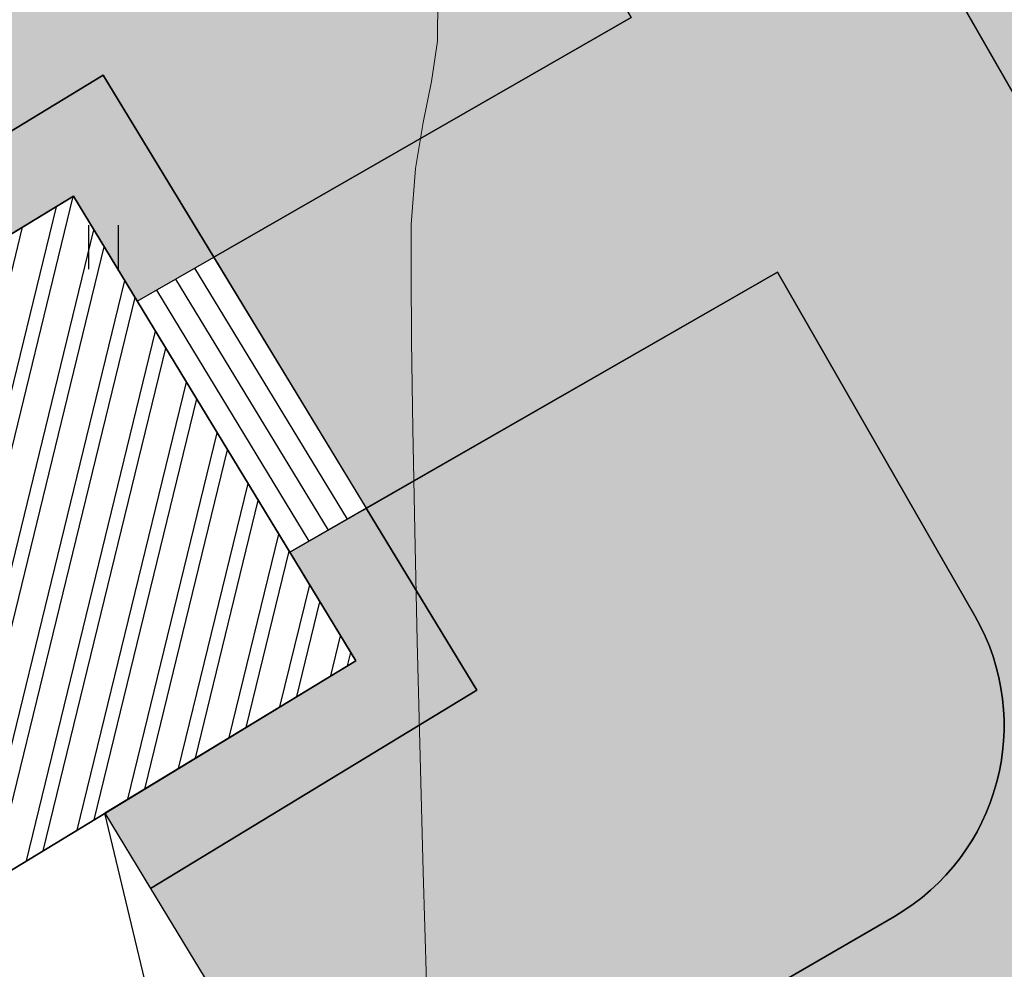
# Model space of a CAD drawing. Header units: millimetres. Extents: x -1128748 to 3035412, y -2195448 to -435774.
# Tile 52 of 159: x 430674 to 444084, y -1496943 to -1484014. Entities that reach past the tile are written whole.
import ezdxf

# ---------------------------------------------------------------- set-up
doc = ezdxf.new("R2010")
doc.units = ezdxf.units.MM
doc.layers.add('(031) Горизонтали', color=42, linetype='Continuous')
doc.layers.add('(036) Растительность', color=7, linetype='Continuous')

# ---------------------------------------------------------------- blocks, each defined once
blk = doc.blocks.new('A$C2cdd6916')
h = blk.add_hatch()
h.set_pattern_fill('ANSI32', color=1, scale=60, angle=31.28656990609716)
h.set_pattern_definition([(76.28656990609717, (-422045.4139063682, -371330.9128626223), (-555.2085801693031, 135.4831447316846), []), (76.28656990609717, (-421815.1832319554, -371191.004323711), (-555.2085801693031, 135.4831447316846), [])])
edge = h.paths.add_edge_path()
edge.add_line((12558.27843827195, 1671.303034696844), (13156.4848453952, 2034.826203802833))
edge.add_line((13156.48484539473, 2034.826203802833), (12076.30171433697, 3812.353813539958))
edge.add_arc((12013.98345677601, 3914.903483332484), 120, 121.28656990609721, 301.28656990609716, ccw=False)
edge.add_line((11951.66519921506, 4017.45315312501), (10456.02701775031, 6478.64522814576))
edge.add_line((10456.02701775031, 6478.64522814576), (9857.820610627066, 6115.122059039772))
edge.add_line((9857.820610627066, 6115.122059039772), (7572.817833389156, 9875.27661809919))
edge.add_line((7572.817833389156, 9875.27661809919), (28168.20985005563, 22390.86001160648))
edge.add_line((28168.20985005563, 22390.86001160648), (26610.25341102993, 24954.60175641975))
edge.add_line((26610.25341102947, 24954.60175641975), (1656.500428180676, 9790.492416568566))
edge.add_line((1656.500428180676, 9790.492416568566), (3006.729342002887, 7568.582904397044))
edge.add_line((3006.729342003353, 7568.582904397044), (4032.22603992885, 8191.765480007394))
edge.add_line((4032.226039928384, 8191.765480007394), (6524.956342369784, 4089.778688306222))
edge.add_line((6524.956342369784, 4089.778688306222), (7294.078865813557, 4557.165620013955))
edge.add_line((7294.078865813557, 4557.165620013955), (9994.536693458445, 113.3465956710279))
edge.add_line((9994.536693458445, 113.3465956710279), (9225.414170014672, -354.0403360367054))
edge.add_line((9225.414170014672, -354.0403360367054), (11718.14447245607, -4456.027127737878))
edge.add_line((11718.14447245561, -4456.027127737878), (10692.64777453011, -5079.209703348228))
edge.add_line((10692.64777453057, -5079.209703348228), (12042.87668835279, -7301.11921551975))
edge.add_line((12042.87668835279, -7301.11921551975), (16401.2376545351, -4652.59326917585))
edge.add_line((16401.23765453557, -4652.59326917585), (12558.27843827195, 1671.303034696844))
edge = h.paths.add_edge_path()
edge.add_line((-3935.126786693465, -8351.550056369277), (-4704.249310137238, -8818.93698807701))
edge.add_line((-4704.249310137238, -8818.93698807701), (-7404.707137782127, -4375.117963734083))
edge.add_line((-7404.707137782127, -4375.117963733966), (-6635.584614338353, -3907.731032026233))
edge.add_line((-6635.584614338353, -3907.731032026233), (-9128.314916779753, 194.2557596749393))
edge.add_line((-9128.314916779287, 194.2557596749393), (-8102.81821885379, 817.4383352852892))
edge.add_line((-8102.818218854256, 817.4383352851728), (-9453.047132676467, 3039.347847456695))
edge.add_line((-9453.047132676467, 3039.347847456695), (-34406.80011552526, -12124.76149239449))
edge.add_line((-34406.80011552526, -12124.76149239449), (-32848.84367649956, -14688.50323720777))
edge.add_line((-32848.84367649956, -14688.50323720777), (-12253.45165983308, -2172.919843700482))
edge.add_line((-12253.45165983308, -2172.919843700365), (-9968.44888259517, -5933.074402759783))
edge.add_line((-9968.44888259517, -5933.074402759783), (-10566.65528971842, -6296.597571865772))
edge.add_line((-10566.65528971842, -6296.597571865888), (-9071.017108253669, -8757.789646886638))
edge.add_arc((-9008.698850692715, -8860.339316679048), 120, -58.71343009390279, 121.28656990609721, ccw=False)
edge.add_line((-8946.380593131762, -8962.888986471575), (-7866.197462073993, -10740.4165962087))
edge.add_line((-7866.197462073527, -10740.41659620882), (-7267.991054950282, -10376.89342710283))
edge.add_line((-7267.991054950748, -10376.89342710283), (-3425.031838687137, -16700.78973097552))
edge.add_line((-3425.031838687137, -16700.7897309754), (933.3291274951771, -14052.2637846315))
edge.add_line((933.3291274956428, -14052.2637846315), (-416.8997863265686, -11830.35427245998))
edge.add_line((-416.8997863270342, -11830.3542724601), (-1442.396484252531, -12453.53684807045))
edge.add_line((-1442.396484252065, -12453.53684807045), (-3935.126786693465, -8351.550056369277))
h.paths.add_polyline_path([(41974.21412434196, 4100.856020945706), (35137.5694715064, -53.69448312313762), (35345.29699670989, -395.5267157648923), (35174.3808803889, -499.3904783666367), (36005.29098120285, -1866.719408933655), (36518.03933016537, -1555.128121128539), (38283.72329439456, -4460.70209858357), (37770.97494543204, -4772.293386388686), (38601.885046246, -6139.622316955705), (38772.80116256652, -6035.758554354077), (38980.52868777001, -6377.590786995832), (45817.17334060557, -2223.040282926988)])
h.paths.add_polyline_path([(-15440.46003138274, -33129.71195205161), (-14927.71168242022, -32818.12066424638), (-15758.62178323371, -31450.79173367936), (-15929.53789955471, -31554.65549628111), (-16137.2654247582, -31212.82326363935), (-22973.91007759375, -35367.37376770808), (-19130.95086132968, -41691.27007158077), (-12294.30620849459, -37536.71956751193), (-12502.03373369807, -37194.88733487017), (-12331.11761737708, -37091.02357226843), (-13162.02771819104, -35723.69464170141), (-13674.77606715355, -36035.28592950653)])
h.paths.add_polyline_path([(22981.42408176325, -31078.1707762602), (16999.36001053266, -34713.40246732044), (12844.80950646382, -27876.75781448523), (18826.87357769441, -24241.52612342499)])
h.paths.add_polyline_path([(31886.28822388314, 23012.0630428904), (28895.25618826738, 21194.44719736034), (28168.20985005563, 22390.86001160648), (31159.24188567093, 24208.47585713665)])
h.paths.add_polyline_path([(-35112.82937390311, -17702.53189698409), (-32121.79733828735, -15884.91605145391), (-32848.84367649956, -14688.50323720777), (-35839.87571211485, -16506.11908273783)])
blk.add_lwpolyline([(41974.21412434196, 4100.856020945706), (35137.5694715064, -53.69448312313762), (35345.29699670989, -395.5267157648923), (35174.3808803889, -499.3904783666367), (36005.29098120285, -1866.719408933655), (36518.03933016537, -1555.128121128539), (38283.72329439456, -4460.70209858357), (37770.97494543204, -4772.293386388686), (38601.885046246, -6139.622316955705), (38772.80116256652, -6035.758554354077), (38980.52868777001, -6377.590786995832), (45817.17334060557, -2223.040282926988)], close=True)
blk = doc.blocks.new('I04010')
for p, q in [((-0.4122729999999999, 0.0071460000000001), (-0.4122729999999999, 1.207145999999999)), ((0.3877269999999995, 1.207145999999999), (0.3877269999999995, 0.0071460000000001))]:
    blk.add_line(p, q)
blk = doc.blocks.new('A$C05d28b1e')
at = {"layer": '(031) Горизонтали', "color": 42, "linetype": 'Continuous', "lineweight": 0, "ltscale": 600}
blk.add_lwpolyline([(-56433.96404277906, 29418.39603209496), (-56479.82812011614, 30926.66956748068), (-56522.76213534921, 32496.81783227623), (-56561.40146004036, 34066.76662310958), (-56594.38146576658, 35574.44173651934), (-56620.33752408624, 36957.7689691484), (-56637.9050065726, 38154.67411759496), (-56645.71928480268, 39103.08297845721), (-56642.41573033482, 39740.92134831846), (-56586.19225128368, 40501.61693271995), (-56479.71361871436, 41130.83357875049), (-56365.02213121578, 41689.50560361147), (-56284.16008738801, 42238.56732441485), (-56279.1697858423, 42838.9530582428)], dxfattribs=at)
at = {"layer": '(036) Растительность', "linetype": 'Continuous', "xscale": 500, "yscale": 500, "zscale": 500}
blk.add_blockref('I04010', (-60828.40621879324, 39130.08984512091), dxfattribs=at)

msp = doc.modelspace()

# ---------------------------------------------------------------- hatches: boundary and pattern name
at = {"true_color": 0x939598}
h = msp.add_hatch(color=252, dxfattribs=at)
h.dxf.hatch_style = 1
edge = h.paths.add_edge_path(flags=16)
edge.add_line((333609.8648957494, -1523030.190670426), (320952.8767775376, -1530721.697087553))
edge.add_arc((319394.9203417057, -1528157.955340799), 3000.000000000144, 211.286569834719, 301.28656983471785, ccw=False)
edge.add_line((316831.1785949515, -1529715.911776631), (302893.1650096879, -1506779.797214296))
edge.add_arc((305456.906756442, -1505221.840778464), 2999.999999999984, 121.28656983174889, 211.2865698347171, ccw=False)
edge.add_line((303898.950320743, -1502658.099031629), (317436.2992639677, -1494431.607445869))
edge.add_arc((318994.2556996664, -1496995.349192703), 2999.999999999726, 29.088455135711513, 121.2865698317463, ccw=False)
edge.add_line((321615.8662993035, -1495536.871265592), (329290.2226393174, -1509331.508505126))
edge.add_line((329290.2226393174, -1509331.508505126), (330263.2572367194, -1511080.53587602))
edge.add_line((330263.2572367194, -1511080.53587602), (332209.3264314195, -1514578.59061762))
edge.add_line((332209.3264314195, -1514578.59061762), (333182.3610288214, -1516327.617988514))
edge.add_line((333182.3610288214, -1516327.617988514), (334673.5190595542, -1519007.970996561))
edge.add_arc((332051.9084599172, -1520466.448923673), 3000.000000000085, -58.71343016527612, 29.088455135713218, ccw=False)
edge = h.paths.add_edge_path(flags=16)
edge.add_line((392954.6193714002, -1533841.388395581), (401060.6626354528, -1548912.468944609))
edge.add_arc((398418.5797506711, -1550333.524196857), 2999.999999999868, -61.726229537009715, 28.273770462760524, ccw=False)
edge.add_line((399839.63500293, -1552975.607081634), (372116.3634412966, -1567886.683826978))
edge.add_arc((370695.3081890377, -1565244.600942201), 2999.999999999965, 209.0884551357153, 298.27377046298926, ccw=False)
edge.add_line((368073.6975894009, -1566703.078869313), (360564.510484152, -1553205.332935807))
edge.add_arc((363186.1210837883, -1551746.855008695), 2999.999999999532, 121.28656990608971, 209.0884551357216, ccw=False)
edge.add_line((361628.1646447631, -1549183.113263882), (388754.5800475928, -1532698.701903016))
edge.add_arc((390312.5364866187, -1535262.443647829), 2999.999999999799, 28.273770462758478, 121.2865699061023, ccw=False)
edge = h.paths.add_edge_path(flags=16)
edge.add_line((429361.5778396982, -1533771.173944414), (423970.5674180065, -1524291.837308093))
edge.add_line((423970.5674180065, -1524291.837308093), (420028.520120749, -1517360.299350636))
edge.add_arc((422636.2959769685, -1515877.226498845), 3000.000000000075, 120.09939656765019, 209.6273998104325, ccw=False)
edge.add_line((421131.7911005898, -1513281.756391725), (444558.5598196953, -1499702.063187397))
edge.add_arc((446063.064696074, -1502297.533294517), 2999.999999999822, 29.878037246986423, 120.0993965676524, ccw=False)
edge.add_line((448664.3279962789, -1500803.067087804), (451530.949312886, -1505792.699367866))
edge.add_line((451530.949312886, -1505792.699367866), (454101.7901477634, -1510267.497047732))
edge.add_line((454101.7901477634, -1510267.497047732), (456027.8805247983, -1513620.04405626))
edge.add_arc((453426.6172245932, -1515114.510262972), 2999.999999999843, -59.03634284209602, 29.878037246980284, ccw=False)
edge.add_line((454970.1000291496, -1517686.99171714), (443416.2954938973, -1524619.247185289))
edge.add_arc((444959.7782984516, -1527191.728639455), 2999.99999999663, 120.9636571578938, 150.6005223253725)
edge.add_line((442346.1234395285, -1525719.041205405), (439220.3002496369, -1531266.601929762))
edge.add_arc((436606.6453907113, -1529793.914495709), 3000.000000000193, 298.2737704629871, 330.60052232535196, ccw=False)
edge.add_line((438027.7006429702, -1532435.997380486), (433390.4089481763, -1534930.183977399))
edge.add_arc((431969.3536959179, -1532288.101092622), 3000.000000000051, 209.6273998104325, 298.2737704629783, ccw=False)
edge = h.paths.add_edge_path(flags=16)
edge.add_line((414849.7759762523, -1441945.561439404), (419859.8166469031, -1450666.022881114))
edge.add_line((419859.8166469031, -1450666.022881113), (423344.093343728, -1456730.744224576))
edge.add_line((423344.093343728, -1456730.744224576), (427801.4519379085, -1464489.208937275))
edge.add_arc((425200.1886375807, -1465983.675143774), 2999.999999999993, -59.41036551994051, 29.87803724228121, ccw=False)
edge.add_line((426726.8457029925, -1468566.177458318), (418113.2291844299, -1473658.152959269))
edge.add_line((418113.2291844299, -1473658.152959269), (414040.4930068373, -1476065.768017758))
edge.add_line((414040.4930068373, -1476065.768017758), (403679.8279011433, -1482190.51861213))
edge.add_line((403679.8279011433, -1482190.51861213), (405757.2568378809, -1485609.093839))
edge.add_line((405757.2568378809, -1485609.093839), (414900.0674713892, -1480204.283019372))
edge.add_arc((416426.7257365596, -1482786.784624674), 3000.000000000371, 30.60362588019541, 120.58966109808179, ccw=False)
edge.add_line((419008.8551705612, -1481259.496968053), (421476.2811174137, -1485432.246487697))
edge.add_line((421476.2811174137, -1485432.246487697), (424894.3505620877, -1483355.124908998))
edge.add_line((424894.3505620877, -1483355.124908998), (422452.5644704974, -1479224.58480538))
edge.add_arc((425035.0667850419, -1477697.927739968), 2999.999999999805, 120.58963448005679, 210.5896344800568, ccw=False)
edge.add_line((423508.4097196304, -1475115.425425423), (428655.4698191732, -1472072.719278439))
edge.add_arc((430182.1268845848, -1474655.221592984), 2999.999999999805, 29.878037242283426, 120.58963448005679, ccw=False)
edge.add_line((432783.3901849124, -1473160.755386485), (439000.021157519, -1483981.404211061))
edge.add_line((439000.021157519, -1483981.404211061), (433315.4877170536, -1487247.257047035))
edge.add_line((433315.4877170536, -1487247.257047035), (435393.3908279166, -1490666.6125653))
edge.add_line((435393.3908279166, -1490666.6125653), (440992.6427661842, -1487449.755278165))
edge.add_line((440992.6427661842, -1487449.755278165), (443682.7367977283, -1492132.124707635))
edge.add_arc((441081.4734974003, -1493626.590914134), 3000.000000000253, -59.90060343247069, 29.878037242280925, ccw=False)
edge.add_line((442585.9783737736, -1496222.061021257), (414062.9094548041, -1512755.904412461))
edge.add_line((414062.9094548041, -1512755.904412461), (417717.2968084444, -1518769.4906563))
edge.add_line((417717.2968084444, -1518769.4906563), (416592.2112407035, -1519409.340073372))
edge.add_line((416592.2112407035, -1519409.340073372), (425767.7282147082, -1535543.201335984))
edge.add_arc((423159.9523584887, -1537026.274187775), 3000.000000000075, -61.72622953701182, 29.627399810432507, ccw=False)
edge.add_line((424581.0076107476, -1539668.357072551), (408646.5779521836, -1548238.75624077))
edge.add_arc((407225.5226999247, -1545596.673355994), 2999.999999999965, 208.2737704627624, 298.27377046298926, ccw=False)
edge.add_line((404583.4398151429, -1547017.728608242), (396060.6213313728, -1531171.762865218))
edge.add_arc((398702.7042161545, -1529750.70761297), 2999.999999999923, 120.0993965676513, 208.2737704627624, ccw=False)
edge.add_line((397198.1993397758, -1527155.23750585), (399699.1241284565, -1525705.537303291))
edge.add_line((399699.1241284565, -1525705.537303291), (397773.7574345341, -1522537.192641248))
edge.add_line((397773.7574345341, -1522537.192641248), (373311.9537659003, -1537402.350028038))
edge.add_line((373311.9537659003, -1537402.350028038), (359878.9045358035, -1545565.459899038))
edge.add_arc((358320.9480967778, -1543001.718154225), 2999.999999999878, 209.0884782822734, 301.28656990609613, ccw=False)
edge.add_line((355699.3380863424, -1544460.197140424), (344506.0669587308, -1524340.318952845))
edge.add_arc((347127.6775583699, -1522881.841025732), 3000.000000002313, 120.58963448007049, 209.0884551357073, ccw=False)
edge.add_line((345601.0204929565, -1520299.338711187), (356224.2293081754, -1514019.384302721))
edge.add_arc((357559.2306294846, -1516705.975353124), 3000.000000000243, 30.58965835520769, 116.42336694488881, ccw=False)
edge.add_line((360141.7323078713, -1515179.317211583), (363371.9582355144, -1520643.586904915))
edge.add_line((363371.9582355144, -1520643.586904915), (366868.2523578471, -1518616.905286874))
edge.add_line((366868.2523578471, -1518616.905286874), (363604.9348441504, -1513176.891675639))
edge.add_arc((366167.5716779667, -1511617.118468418), 2999.999999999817, 120.589634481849, 211.3271806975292, ccw=False)
edge.add_line((364640.9146124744, -1509034.616153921), (376958.058855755, -1501762.494079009))
edge.add_line((376958.058855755, -1501762.494079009), (374880.6299190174, -1498343.918852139))
edge.add_line((374880.6299190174, -1498343.918852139), (362470.0520059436, -1505680.483992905))
edge.add_line((362470.0520059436, -1505680.483992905), (350323.1654065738, -1512861.166908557))
edge.add_line((350323.1654065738, -1512861.166908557), (343791.0723934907, -1516722.641066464))
edge.add_arc((342264.4153280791, -1514140.13875192), 2999.999999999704, 209.0884551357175, 300.5896344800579, ccw=False)
edge.add_line((339642.8047284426, -1515598.616679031), (326930.7416113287, -1492748.713508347))
edge.add_arc((329552.3522109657, -1491290.235581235), 3000.000000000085, 120.0548210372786, 209.0884551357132, ccw=False)
edge.add_line((328049.8670388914, -1488693.595770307), (344952.048436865, -1478913.542018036))
edge.add_line((344952.048436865, -1478913.542018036), (365557.0903320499, -1466990.914248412))
edge.add_arc((367059.5755041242, -1469587.55405934), 3000.000000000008, 31.28656990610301, 120.05482103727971, ccw=False)
edge.add_line((369623.3172489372, -1468029.597620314), (372895.1220721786, -1473413.61375588))
edge.add_line((372895.1220721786, -1473413.61375588), (381868.2181790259, -1467960.76621929))
edge.add_line((381868.2181790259, -1467960.76621929), (378780.6535795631, -1462879.932086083))
edge.add_arc((381344.3953243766, -1461321.975647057), 3000.000000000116, 120.0548210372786, 211.2865699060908, ccw=False)
edge.add_line((379841.9101523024, -1458725.335836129), (407031.3371530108, -1442992.806921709))
edge.add_line((407031.3371530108, -1442992.806921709), (410746.0275038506, -1440843.387834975))
edge.add_arc((412248.5126759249, -1443440.027645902), 2999.999999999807, 29.878037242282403, 120.0548210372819, ccw=False)
edge = h.paths.add_edge_path(flags=16)
edge.add_line((411903.7061971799, -1631004.138940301), (400287.3470607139, -1640543.790695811))
edge.add_arc((398383.4097550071, -1638225.381168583), 3000.000000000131, 216.0466201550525, 309.39371673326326, ccw=False)
edge.add_line((395957.7943740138, -1639990.711172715), (392421.1013416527, -1635131.190858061))
edge.add_arc((394846.716722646, -1633365.860853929), 2999.999999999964, 129.393716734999, 216.0466201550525, ccw=False)
edge.add_line((392942.7794168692, -1631047.45132676), (404287.9569742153, -1621730.500831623))
edge.add_arc((406191.8942799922, -1624048.910358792), 2999.999999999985, 39.39371673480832, 129.3937167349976, ccw=False)
edge.add_line((408510.3038071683, -1622144.973053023), (412318.1784186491, -1626781.792107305))
edge.add_arc((409999.7688914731, -1628685.729413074), 3000.000000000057, -50.60628326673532, 39.39371673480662, ccw=False)
edge = h.paths.add_edge_path()
edge.add_arc((453426.6172245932, -1515114.510262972), 7000.000000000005, 300.9636571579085, 389.8780372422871)
edge.add_line((459496.2315920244, -1511627.422447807), (450624.7294515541, -1496185.713002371))
edge.add_line((450624.7294515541, -1496185.713002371), (421694.146176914, -1445829.228400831))
edge.add_arc((424295.4094771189, -1444334.762194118), 2999.999999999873, 119.87803724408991, 209.8780372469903, ccw=False)
edge.add_line((422800.9432705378, -1441733.498893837), (426984.3854020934, -1439330.046351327))
edge.add_line((426984.3854020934, -1439330.046351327), (424948.6856475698, -1435886.444348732))
edge.add_line((424948.6856475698, -1435886.444348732), (420345.6344984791, -1438530.968795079))
edge.add_arc((418851.1682919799, -1435929.705494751), 3000.000000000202, 228.6798708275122, 299.8780372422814, ccw=False)
edge.add_arc((412248.512676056, -1443440.027646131), 7000.000000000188, 48.67987082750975, 120.0548210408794)
edge.add_line((408742.7139408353, -1437381.201420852), (321651.4063298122, -1487774.558932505))
edge.add_line((321651.4063298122, -1487774.558932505), (301269.4829280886, -1500160.419863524))
edge.add_line((301269.4829280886, -1500160.419863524), (296526.5606940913, -1503042.639271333))
edge.add_line((296526.5606940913, -1503042.639271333), (313131.1451666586, -1530366.809203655))
edge.add_line((313131.1451666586, -1530366.809203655), (313580.4871510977, -1531106.237327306))
edge.add_arc((319562.5512268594, -1527471.005643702), 6999.999999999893, 211.2865698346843, 301.286569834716)
edge.add_line((323197.7829104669, -1533453.069719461), (335115.8663615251, -1526210.587188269))
edge.add_arc((336673.8227973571, -1528774.328935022), 3000.000000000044, 29.08845513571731, 121.28656983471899, ccw=False)
edge.add_line((339295.4333969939, -1527315.851007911), (341013.7878457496, -1530404.589036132))
edge.add_arc((338392.1772461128, -1531863.066963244), 2999.999999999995, -60.91154486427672, 29.088455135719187, ccw=False)
edge.add_line((339850.6551732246, -1534484.677562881), (337229.0445735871, -1535943.155489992))
edge.add_line((337229.0445735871, -1535943.155489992), (354730.7796989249, -1567402.482685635))
edge.add_line((354730.7796989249, -1567402.482685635), (356669.9463110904, -1566323.668119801))
edge.add_arc((358128.4242382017, -1568945.278719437), 2999.999999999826, 15.949142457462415, 119.08845513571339, ccw=False)
edge.add_line((361012.9421831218, -1568120.926716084), (366648.6377985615, -1587865.434141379))
edge.add_line((366648.6377985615, -1587865.434141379), (387083.9977751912, -1637994.247333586))
edge.add_line((387083.9977751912, -1637994.247333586), (412339.4190284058, -1672695.939424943))
edge.add_arc((409913.8036474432, -1674461.269429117), 2999.999999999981, -46.41797687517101, 36.04662015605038, ccw=False)
edge.add_line((411981.9805377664, -1676634.434022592), (420750.3931939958, -1668289.631942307))
edge.add_arc((418682.1855909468, -1666116.49657821), 2999.999999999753, 216.0466201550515, 313.5828328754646, ccw=False)
edge.add_line((416256.5702099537, -1667881.826582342), (401852.2827622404, -1648089.911697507))
edge.add_arc((404277.8981432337, -1646324.581693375), 2999.999999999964, 129.3937167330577, 216.0466201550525, ccw=False)
edge.add_line((402373.9608375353, -1644006.172166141), (443810.4067032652, -1609984.873482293))
edge.add_line((443810.4067032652, -1609984.873482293), (445076.1262803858, -1611526.641967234))
edge.add_line((445076.1262803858, -1611526.641967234), (448173.3423050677, -1608990.741601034))
edge.add_line((448173.3423050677, -1608990.741601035), (430399.2322361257, -1587347.347148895))
edge.add_line((430399.2322361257, -1587347.347148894), (400259.9088154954, -1612098.531768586))
edge.add_line((400259.9088154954, -1612098.531768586), (402163.8461212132, -1614416.9412957))
edge.add_arc((399845.4365940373, -1616320.878601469), 2999.999999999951, -50.60628326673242, 39.39371673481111, ccw=False)
edge.add_line((401749.3738997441, -1618639.288128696), (392850.7894881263, -1625947.033645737))
edge.add_arc((390946.8521824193, -1623628.624118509), 3000.000000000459, 202.1786080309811, 309.3937167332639, ccw=False)
edge.add_line((388168.817409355, -1624761.109350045), (372219.290120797, -1585636.235852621))
edge.add_arc((374997.3248938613, -1584503.750621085), 3000.000000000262, 165.4416731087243, 202.178608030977, ccw=False)
edge.add_line((372093.6481353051, -1583749.654286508), (375178.2554101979, -1571872.25607795))
edge.add_arc((378081.9321687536, -1572626.352412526), 2999.999999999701, 118.2737704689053, 165.4416731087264, ccw=False)
edge.add_line((376660.876916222, -1569984.269527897), (439411.9309928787, -1536233.35447663))
edge.add_arc((435148.7652352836, -1528307.105822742), 8999.999999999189, 298.2737704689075, 330.6005223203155)
edge.add_line((442989.729811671, -1532725.168125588), (445311.5196546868, -1528604.567132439))
edge.add_arc((447925.1745134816, -1530077.25456672), 2999.999999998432, 120.96365715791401, 150.6005223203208, ccw=False)
edge.add_line((446381.6917089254, -1527504.773112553), (457028.0771018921, -1521116.966989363))
at = {"true_color": 0x7abf6e, "transparency": 33554687}
h = msp.add_hatch(color=83, dxfattribs=at)
h.dxf.hatch_style = 1
edge = h.paths.add_edge_path()
edge.add_line((432643.9471154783, -1578671.999714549), (453515.0030141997, -1559924.781183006))
edge.add_line((453515.0030141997, -1559924.781183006), (452158.6186386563, -1558086.793507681))
edge.add_line((452158.6186386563, -1558086.793507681), (452390.0859484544, -1553037.60500992))
edge.add_line((452390.0859484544, -1553037.60500992), (483014.3851956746, -1532776.209352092))
edge.add_line((483014.3851956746, -1532776.209352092), (429679.2301120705, -1437736.977608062))
edge.add_line((429679.2301120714, -1437736.977608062), (426984.3854020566, -1439330.046351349))
edge.add_line((426984.3854020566, -1439330.046351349), (422800.9432705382, -1441733.498893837))
edge.add_arc((424295.4094771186, -1444334.762194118), 2999.999999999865, 119.87803724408, 209.8780372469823)
edge.add_line((421694.146176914, -1445829.22840083), (450624.7294515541, -1496185.713002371))
edge.add_line((450624.7294515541, -1496185.713002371), (459496.2315920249, -1511627.422447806))
edge.add_arc((453426.6172245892, -1515114.51026297), 7000.000000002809, -55.27001746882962, 29.87803724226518, ccw=False)
edge.add_line((457414.5849035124, -1520867.432458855), (446381.6917089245, -1527504.773112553))
edge.add_arc((447925.1745134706, -1530077.254566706), 2999.999999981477, 120.9636571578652, 139.5660050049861)
edge.add_line((445641.7136293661, -1528131.539687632), (450320.3159523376, -1535824.948207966))
edge.add_arc((458439.0755140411, -1534104.335358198), 8299.08220224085, 65.85924340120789, 191.9656760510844, ccw=False)
edge.add_line((461833.2315770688, -1526531.061956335), (468774.1585634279, -1522311.695784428))
edge.add_line((468774.1585634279, -1522311.695784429), (471371.4019593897, -1526584.204033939))
edge.add_line((471371.4019593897, -1526584.204033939), (464535.388760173, -1530739.793467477))
edge.add_line((464535.388760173, -1530739.793467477), (463967.4076922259, -1531085.0672485))
edge.add_arc((458439.0755140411, -1534104.335358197), 6299.082202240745, 28.64091694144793, 117.7969687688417)
edge.add_arc((456430.8582029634, -1530303.122781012), 2000.000000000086, 0, 117.6874332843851, ccw=False)
edge.add_arc((456430.8582029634, -1530303.122781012), 2000, -180, 0, ccw=False)
edge.add_arc((456430.8582029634, -1530303.122781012), 2000, 118.0084193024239, 180, ccw=False)
edge.add_arc((458439.0755140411, -1534104.335358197), 6299.082202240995, 117.8988838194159, 214.6253334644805)
edge.add_line((453255.653904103, -1537683.521998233), (456217.8529218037, -1539306.181162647))
edge.add_line((456217.8529218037, -1539306.181162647), (456312.8751328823, -1543537.165069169))
edge.add_line((456312.8751328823, -1543537.165069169), (454893.8963809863, -1544399.462173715))
edge.add_arc((446013.5359419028, -1545105.392730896), 8908.374682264, -114.38283690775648, 4.545081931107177, ccw=False)
edge.add_arc((428069.1900588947, -1556014.126088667), 14537.87953983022, -112.5519669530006, 11.084171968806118, ccw=False)
edge.add_arc((414610.4210004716, -1568304.017667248), 7964.657947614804, 229.5899736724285, 351.7977061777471, ccw=False)
edge.add_line((409447.3063608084, -1574368.506387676), (406737.9866326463, -1576014.928896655))
edge.add_line((406737.9866326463, -1576014.928896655), (403026.3359810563, -1573981.728592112))
edge.add_line((403026.3359810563, -1573981.728592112), (402931.3137699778, -1569750.74468559))
edge.add_line((402931.3137699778, -1569750.74468559), (403885.0474086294, -1569171.171697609))
edge.add_line((403885.0474086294, -1569171.171697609), (397548.633996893, -1558749.702631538))
edge.add_line((397548.633996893, -1558749.702631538), (384394.2752061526, -1565824.829139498))
edge.add_line((384394.2752061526, -1565824.829139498), (379622.2499778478, -1584189.753017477))
edge.add_line((379622.2499778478, -1584189.753017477), (395693.2890657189, -1623612.700162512))
edge.add_line((395693.2890657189, -1623612.700162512), (401749.3738997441, -1618639.288128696))
edge.add_arc((399845.4365940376, -1616320.878601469), 2999.999999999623, 309.3937167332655, 399.393716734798)
edge.add_line((402163.8461212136, -1614416.941295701), (400259.9088154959, -1612098.531768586))
edge.add_line((400259.9088154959, -1612098.531768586), (430399.2322361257, -1587347.347148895))
edge.add_line((430399.2322361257, -1587347.347148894), (448173.3423050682, -1608990.741601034))
edge.add_line((448173.3423050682, -1608990.741601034), (450704.0585037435, -1612081.631343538))
edge.add_line((450704.0585037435, -1612081.631343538), (447608.392061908, -1614623.028225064))
edge.add_line((447608.392061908, -1614623.028225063), (445070.3122566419, -1611531.402301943))
edge.add_line((445070.3122566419, -1611531.402301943), (445076.1262803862, -1611526.641967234))
edge.add_line((445076.1262803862, -1611526.641967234), (443810.4067032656, -1609984.873482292))
edge.add_line((443810.4067032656, -1609984.873482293), (405918.0253446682, -1641096.326144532))
edge.add_line((405918.0253446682, -1641096.326144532), (415428.0813214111, -1654163.422946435))
edge.add_line((415428.0813214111, -1654163.422946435), (414164.3137406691, -1655248.864476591))
edge.add_line((414164.3137406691, -1655248.86447659), (417034.9315798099, -1658591.093109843))
edge.add_line((417034.9315798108, -1658591.093109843), (463611.2597861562, -1618599.63991103))
edge.add_line((463611.2597861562, -1618599.63991103), (432643.9471154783, -1578671.999714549))
at = {"true_color": 0xb1ab95}
h = msp.add_hatch(color=253, dxfattribs=at)
h.dxf.hatch_style = 1
h.paths.add_polyline_path([(411986.9869318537, -1518582.685278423), (410948.5759907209, -1519184.616435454), (412414.6729238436, -1521597.196027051), (406432.6088526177, -1525232.427718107), (404891.1788341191, -1522695.881518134), (403856.228182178, -1523295.80686437), (406030.2947303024, -1526881.106991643), (414063.3521973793, -1521999.510149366)])
h.paths.add_polyline_path([(402278.0583485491, -1518395.783065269), (401447.1482477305, -1517028.454134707), (399225.2387355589, -1518378.683048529), (399640.6937859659, -1519062.347513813), (394940.5005871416, -1521918.60098536), (394525.0455367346, -1521234.936520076), (390593.9748613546, -1523623.803059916), (390386.2473361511, -1523281.970827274), (378593.03531001, -1530448.570446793), (377138.9426335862, -1528055.744818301), (373721.3542187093, -1530132.574080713), (374323.2853757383, -1531170.985021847), (376736.628511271, -1529704.424091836), (378190.7211876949, -1532097.249720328), (389983.933213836, -1524930.65010081), (390191.6607390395, -1525272.482333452), (394122.7314144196, -1522883.615793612), (394538.1864648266, -1523567.280258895), (401289.3730595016, -1519464.661636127), (400873.9180090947, -1518780.997170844), (401044.8341254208, -1518677.133408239), (401590.9141610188, -1519575.751718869), (401875.7442262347, -1520044.462338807), (402901.2409241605, -1519421.279763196)])
h.paths.add_polyline_path([(370302.2979807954, -1532210.295322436), (366459.3387644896, -1525886.399018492), (365857.4076074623, -1524847.98807736), (364810.6594909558, -1525484.084896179), (369899.9838584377, -1533858.974595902), (370904.2291377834, -1533248.7062635)])
h.paths.add_polyline_path([(430491.0527818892, -1500314.938364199), (429867.870206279, -1499289.441666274), (418074.6581801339, -1506456.041285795), (418282.3857053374, -1506797.873518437), (414351.3150299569, -1509186.740058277), (414766.7700803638, -1509870.40452356), (410066.5768815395, -1512726.657995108), (409651.121831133, -1512042.993529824), (407429.2123189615, -1513393.222443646), (408260.122419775, -1514760.551374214), (408870.8547491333, -1515765.560197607), (409909.2656902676, -1515163.629040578), (409077.891592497, -1513795.536565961), (409248.8077088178, -1513691.67280336), (409664.2627592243, -1514375.337268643), (416415.4493538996, -1510272.718645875), (415999.9943034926, -1509589.054180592), (419931.0649788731, -1507200.187640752), (419723.3374536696, -1506858.35540811)])
h.paths.add_polyline_path([(436899.1014562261, -1493144.379656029), (435393.3908279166, -1490666.612565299), (434352.5710138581, -1491264.57972955), (435250.4221826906, -1492742.065533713), (431832.0998562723, -1494819.340785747), (432455.2824318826, -1495844.837483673)])
h.paths.add_polyline_path([(431809.7770887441, -1484769.489956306), (427365.7051826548, -1487470.101457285), (427988.8877582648, -1488495.59815521), (431407.4629664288, -1486418.169229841), (432274.6679029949, -1487845.224211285), (433315.4877170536, -1487247.257047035)])
h.paths.add_polyline_path([(380184.0331843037, -1470388.423712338), (382491.4007546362, -1468986.262917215), (383581.9702619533, -1470780.882138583), (385077.4862797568, -1469872.074215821), (385781.5359938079, -1466986.885487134), (386552.6380615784, -1463826.916879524), (389712.6066691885, -1464598.018947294), (390483.7087369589, -1461438.050339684), (393643.6773445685, -1462209.152407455), (394414.779412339, -1459049.183799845), (397574.7480199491, -1459820.285867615), (398345.8500877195, -1456660.317260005), (401505.8186953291, -1457431.419327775), (402276.9207630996, -1454271.450720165), (405436.8893707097, -1455042.552787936), (406207.9914384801, -1451882.584180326), (409367.9600460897, -1452653.686248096), (410139.0621138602, -1449493.717640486), (413299.0307214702, -1450264.819708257), (416184.2194501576, -1450968.869422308), (416526.0516827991, -1450761.141897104), (418006.1102998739, -1453196.696554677), (419629.8134049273, -1452209.990809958), (420824.2466748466, -1454175.526147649), (419200.5435697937, -1455162.231892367), (424523.561403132, -1463921.682853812), (420592.4907277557, -1466310.549393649), (421319.5370659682, -1467506.962207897), (418328.5050303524, -1469324.578053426), (417601.4586921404, -1468128.16523918), (415294.0911218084, -1469530.326034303), (415787.4439941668, -1470342.177586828), (414249.198947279, -1471276.951450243), (413755.8460749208, -1470465.099897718), (397006.0666754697, -1480643.748632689), (399291.0694527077, -1484403.903191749), (399889.2758598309, -1484040.380022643), (402453.0176046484, -1482482.423583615), (403024.268298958, -1483422.46222338), (401229.6490775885, -1484513.031730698), (402216.3548223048, -1486136.734835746), (404010.9740436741, -1485046.165328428), (405153.4754322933, -1486926.242607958), (401991.5272803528, -1488847.722216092), (406535.5668941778, -1496325.302305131), (410338.4504823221, -1494014.33358724), (411195.3265237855, -1495424.391546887), (423116.472755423, -1488180.047778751), (422497.232314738, -1487161.038178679), (421960.0054837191, -1487478.622071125), (411597.6406461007, -1493775.712273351), (410740.7646046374, -1492365.654313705), (406937.8810164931, -1494676.623031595), (403640.2065538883, -1489250.036338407), (406802.1547058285, -1487328.556730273), (405757.2568378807, -1485609.093839), (403679.8279011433, -1482190.518612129), (402855.3317269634, -1480833.744310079), (399693.3835750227, -1482755.223918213), (398654.7459490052, -1481046.062755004), (413353.5319526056, -1472113.779171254), (413846.8848249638, -1472925.630723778), (414615.9314782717, -1472458.289897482), (416047.2273327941, -1474879.478611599), (418113.2291844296, -1473658.152959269), (416667.0766143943, -1471211.83253544), (417436.1232677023, -1470744.491709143), (416942.7703953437, -1469932.640156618), (417199.1445698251, -1469776.844512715), (417926.1909080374, -1470973.257326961), (422968.2163395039, -1467909.276330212), (422241.1700012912, -1466712.863515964), (426172.2406766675, -1464323.996976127), (420849.2228433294, -1455564.546014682), (422201.854706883, -1454742.567152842), (419859.8166469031, -1450666.022881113), (418408.4244221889, -1451548.017281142), (416928.3658051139, -1449112.462623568), (415985.8115149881, -1449685.242049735), (409257.7488635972, -1448043.446302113), (408486.646795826, -1451203.414909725), (405326.6781882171, -1450432.312841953), (404555.576120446, -1453592.281449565), (401395.6075128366, -1452821.179381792), (400624.5054450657, -1455981.147989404), (397464.5368374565, -1455210.045921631), (396693.4347696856, -1458370.014529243), (393533.466162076, -1457598.91246147), (392762.3640943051, -1460758.881069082), (389602.3954866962, -1459987.77900131), (388831.293418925, -1463147.747608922), (385671.3248113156, -1462376.645541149), (384011.7790567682, -1469177.447544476), (382893.7148769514, -1467337.58364368), (371869.6253742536, -1474036.79633149), (372960.1948815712, -1475831.415552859), (372914.9502021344, -1475858.910225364), (366186.8875507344, -1474217.114477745), (365415.7854829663, -1477377.083085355), (362255.8168753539, -1476605.981017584), (361484.7148075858, -1479765.949625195), (358324.7461999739, -1478994.847557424), (357553.6441322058, -1482154.816165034), (354393.6755245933, -1481383.714097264), (353622.5734568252, -1484543.682704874), (350462.6048492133, -1483772.580637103), (349691.5027814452, -1486932.549244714), (346531.5341738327, -1486161.447176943), (345760.4321060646, -1489321.415784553), (342600.4634984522, -1488550.313716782), (340958.6677508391, -1495278.376368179), (340016.113460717, -1495851.155794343), (341496.172077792, -1498286.710451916), (339872.4689727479, -1499273.416196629), (340540.7962540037, -1500373.202113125), (333386.6786676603, -1504353.244987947), (334358.9972857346, -1506100.985387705), (341580.1986942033, -1502083.621839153), (342313.267393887, -1503289.94493017), (343936.9704989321, -1502303.239185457), (349259.9883322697, -1511062.6901469), (350323.1654065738, -1512861.166908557), (351356.1663323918, -1512250.504082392), (350870.8227387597, -1511429.493927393), (353788.2756426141, -1509656.591275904), (353918.1053458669, -1509870.236421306), (358960.1307773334, -1506806.255424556), (358233.0844391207, -1505609.842610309), (358489.4586136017, -1505454.046966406), (358982.8114859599, -1506265.898518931), (359751.8581392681, -1505798.557692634), (360404.0501543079, -1506901.809645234), (362470.0520059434, -1505680.483992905), (361803.0032753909, -1504552.100330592), (362572.0499286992, -1504084.759504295), (362078.6970563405, -1503272.90795177), (376777.4830599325, -1494340.624368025), (377816.1206859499, -1496049.785531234), (374654.1725340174, -1497971.265139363), (374880.6299190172, -1498343.918852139), (376958.058855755, -1501762.494079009), (378600.9955128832, -1504466.077559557), (381762.943664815, -1502544.597951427), (385060.6181274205, -1507971.184644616), (381257.7345392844, -1510282.153362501), (382114.6105807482, -1511692.211322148), (370193.2114673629, -1518936.708763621), (371647.3041437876, -1521329.534392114), (369275.9828343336, -1522770.559140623), (369899.1654099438, -1523796.055838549), (373295.9834173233, -1521731.848514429), (371841.8907408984, -1519339.022885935), (383763.2898542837, -1512094.525444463), (382906.4138128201, -1510684.467484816), (386709.2974009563, -1508373.498766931), (382165.2577871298, -1500895.918677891), (381567.0513800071, -1501259.441846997), (379003.309635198, -1502817.398286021), (377860.8082465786, -1500937.321006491), (379655.4274679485, -1499846.751499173), (378668.7217232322, -1498223.048394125), (376874.1025018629, -1499313.617901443), (376302.8518075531, -1498373.579261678), (379464.7999594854, -1496452.099653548), (377179.7971822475, -1492691.945094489), (360430.0177828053, -1502870.593829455), (360923.3706551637, -1503682.44538198), (359385.1256082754, -1504617.219245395), (358891.772735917, -1503805.367692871), (356584.4051655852, -1505207.528487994), (357311.4515037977, -1506403.941302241), (354320.4194681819, -1508221.557147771), (354190.5897649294, -1508007.912002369), (350558.6222931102, -1510215.016957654), (349961.405658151, -1509232.24928881), (349662.3024545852, -1509414.010873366), (344339.2846212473, -1500654.559911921), (342715.5815162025, -1501641.265656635), (341521.1482462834, -1499675.730318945), (343144.8513513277, -1498689.024574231), (341664.7927342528, -1496253.469916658), (342006.6249668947, -1496045.742391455), (342710.6746809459, -1493160.553662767), (343481.7767487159, -1490000.585055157), (346641.745356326, -1490771.687122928), (347412.8474240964, -1487611.718515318), (350572.8160317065, -1488382.820583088), (351343.918099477, -1485222.851975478), (354503.8867070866, -1485993.954043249), (355274.988774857, -1482833.985435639), (358434.9573824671, -1483605.087503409), (359206.0594502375, -1480445.118895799), (362366.0280578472, -1481216.220963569), (363137.1301256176, -1478056.252355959), (366297.0987332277, -1478827.35442373), (367068.2008009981, -1475667.38581612), (370228.1694086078, -1476438.487883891), (373113.3581372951, -1477142.537597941), (374608.8741551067, -1476233.729675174), (373518.3046477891, -1474439.110453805), (375825.6722181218, -1473036.949658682), (376916.2417254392, -1474831.56888005), (381274.6026916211, -1472183.042933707)])
at = {"true_color": 0x7abf6e, "transparency": 33554687}
h = msp.add_hatch(color=83, dxfattribs=at)
h.dxf.hatch_style = 1
edge = h.paths.add_edge_path(flags=17)
edge.add_arc((430182.1268845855, -1474655.221592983), 2999.999999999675, 29.8780372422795, 120.5896344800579)
edge.add_line((428655.4698191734, -1472072.719278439), (423508.4097196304, -1475115.425425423))
edge.add_arc((425035.0667850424, -1477697.927739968), 2999.999999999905, 120.5896344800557, 210.5896344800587)
edge.add_line((422452.5644704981, -1479224.584805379), (425940.8234852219, -1485125.344827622))
edge.add_line((425940.8234852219, -1485125.344827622), (427365.705182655, -1487470.101457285))
edge.add_line((427365.705182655, -1487470.101457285), (431809.7770887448, -1484769.489956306))
edge.add_line((431809.7770887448, -1484769.489956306), (433315.4877170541, -1487247.257047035))
edge.add_line((433315.4877170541, -1487247.257047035), (439000.0211575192, -1483981.404211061))
edge.add_line((439000.0211575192, -1483981.404211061), (432783.3901849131, -1473160.755386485))
h = msp.add_hatch(color=83, dxfattribs=at)
h.dxf.hatch_style = 1
edge = h.paths.add_edge_path(flags=17)
edge.add_line((443682.7367977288, -1492132.124707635), (440992.6427661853, -1487449.755278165))
edge.add_line((440992.6427661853, -1487449.755278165), (435393.3908279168, -1490666.612565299))
edge.add_line((435393.3908279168, -1490666.612565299), (436899.1014562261, -1493144.379656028))
edge.add_line((436899.101456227, -1493144.379656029), (432455.282431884, -1495844.837483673))
edge.add_line((432455.282431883, -1495844.837483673), (435263.7995029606, -1500466.47662311))
edge.add_line((435263.7995029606, -1500466.47662311), (442585.9783737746, -1496222.061021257))
edge.add_arc((441081.4734974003, -1493626.590914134), 3000.000000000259, 300.0993965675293, 389.8780372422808)

# ---------------------------------------------------------------- linework, layer by layer
for points in [[(372093.6481353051, -1583749.654286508), (375178.2554101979, -1571872.25607795, -0.2087647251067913), (376660.876916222, -1569984.269527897), (439411.9309928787, -1536233.35447663, 0.1419950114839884), (442989.729811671, -1532725.168125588), (445311.5196546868, -1528604.567132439, -0.1300408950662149), (446381.6917089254, -1527504.773112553), (457028.0771018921, -1521116.966989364, 0.4086747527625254), (459496.2315920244, -1511627.422447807), (450624.7294515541, -1496185.713002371), (421694.146176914, -1445829.22840083, -0.4142135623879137), (422800.9432705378, -1441733.498893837), (426984.3854020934, -1439330.046351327), (424948.6856475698, -1435886.444348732), (420345.6344984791, -1438530.968795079, -0.3210560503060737), (416870.3716072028, -1438182.802140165, 0.321907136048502), (408742.7139408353, -1437381.201420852), (321651.4063298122, -1487774.558932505)], [(463611.259786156, -1618599.639911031), (432643.9471154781, -1578671.99971455), (453515.0030141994, -1559924.781183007), (452158.6186386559, -1558086.793507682), (452390.0859484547, -1553037.605009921), (483014.3851956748, -1532776.209352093), (429679.2301120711, -1437736.977608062), (426984.3854020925, -1439330.046351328), (422800.943270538, -1441733.498893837, 0.4142135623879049), (421694.146176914, -1445829.228400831), (450624.7294515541, -1496185.713002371), (459496.2315920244, -1511627.422447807, -0.4086747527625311), (457028.0771018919, -1521116.966989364), (446381.6917089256, -1527504.773112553, 0.1300408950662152), (445311.5196546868, -1528604.567132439), (442989.729811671, -1532725.168125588, -0.1419950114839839), (439411.9309928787, -1536233.35447663), (376660.876916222, -1569984.269527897, 0.2087647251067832), (375178.2554101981, -1571872.25607795), (372093.6481353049, -1583749.654286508, 0.1616822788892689)], [(372093.6481353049, -1583749.654286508), (375178.2554101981, -1571872.25607795, -0.2087647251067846), (376660.876916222, -1569984.269527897), (439411.9309928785, -1536233.35447663, 0.1419950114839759), (442989.7298116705, -1532725.168125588), (445311.5196546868, -1528604.567132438, -0.1300408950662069), (446381.6917089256, -1527504.773112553), (457028.0771018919, -1521116.966989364, 0.4086747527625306), (459496.2315920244, -1511627.422447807), (450624.7294515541, -1496185.713002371), (421694.0619008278, -1445829.081700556)], [(426726.8457029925, -1468566.177458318), (418113.2291844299, -1473658.152959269), (414040.4930068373, -1476065.768017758), (403679.8279011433, -1482190.51861213), (405757.2568378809, -1485609.093839), (414900.0674713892, -1480204.283019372, -0.4141421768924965), (419008.8551705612, -1481259.496968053), (421476.2811174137, -1485432.246487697), (424894.3505620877, -1483355.124908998), (422452.5644704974, -1479224.584805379, -0.414213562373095), (423508.4097196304, -1475115.425425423), (428655.4698191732, -1472072.719278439, -0.4178559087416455), (432783.3901849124, -1473160.755386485), (439000.021157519, -1483981.404211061), (433315.4877170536, -1487247.257047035), (435393.3908279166, -1490666.6125653), (440992.6427661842, -1487449.755278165), (443682.7367977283, -1492132.124707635, -0.4130824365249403), (442585.9783737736, -1496222.061021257), (414062.9094548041, -1512755.904412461)], [(426726.8457029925, -1468566.177458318), (418113.2291844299, -1473658.152959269), (414040.4930068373, -1476065.768017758), (403679.8279011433, -1482190.51861213), (405757.2568378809, -1485609.093839), (414900.0674670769, -1480204.283021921, -0.4141421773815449), (419008.8551705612, -1481259.496968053), (421476.2811174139, -1485432.246487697), (424894.350562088, -1483355.124908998), (422452.5644704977, -1479224.584805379, -0.4142135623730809), (423508.4097196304, -1475115.425425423), (428655.469819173, -1472072.719278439, -0.417855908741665), (432783.3901849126, -1473160.755386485), (439000.0211575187, -1483981.404211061), (433315.4877170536, -1487247.257047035), (435393.3908279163, -1490666.6125653), (440992.6427661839, -1487449.755278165), (443682.7367977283, -1492132.124707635, -0.4130824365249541), (442585.9783737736, -1496222.061021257), (414062.9094548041, -1512755.904412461)], [(442585.9783737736, -1496222.061021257, 0.4130824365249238), (443682.7367977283, -1492132.124707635)]]:
    msp.add_lwpolyline(points, format="xyb")
for points in [[(450624.7294515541, -1496185.713002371), (436189.8685909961, -1471060.438413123)], [(433300.1646009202, -1487222.041635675), (435393.3908279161, -1490666.6125653)], [(433055.2827635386, -1487396.748838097), (435133.1858744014, -1490816.104356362)], [(432795.0778100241, -1487546.24062916), (434872.9809208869, -1490965.596147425)], [(435350.7500768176, -1490691.110339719), (440992.6427661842, -1487449.755278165)], [(432534.8728565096, -1487695.732420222), (434612.7759673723, -1491115.087938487)], [(432274.6679029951, -1487845.224211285), (434352.5710138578, -1491264.57972955)], [(434352.5710138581, -1491264.57972955), (439204.4765403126, -1488477.0845746)]]:
    msp.add_lwpolyline(points)
for points in [[(432783.3901849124, -1473160.755386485, 0.4178559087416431), (428655.4698191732, -1472072.719278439), (423508.4097196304, -1475115.425425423, 0.4142135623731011), (422452.5644704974, -1479224.584805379), (425940.8234852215, -1485125.344827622), (427365.7051826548, -1487470.101457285), (431809.7770887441, -1484769.489956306), (433315.4877170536, -1487247.257047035), (439000.021157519, -1483981.404211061)], [(432783.3901849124, -1473160.755386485, 0.4178559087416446), (428655.4698191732, -1472072.719278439), (423508.4097196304, -1475115.425425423, 0.414213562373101), (422452.5644704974, -1479224.584805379), (425940.8234852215, -1485125.344827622), (427365.7051826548, -1487470.101457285), (431809.7770887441, -1484769.489956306), (433315.4877170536, -1487247.257047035), (439000.021157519, -1483981.404211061)], [(443682.7367977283, -1492132.124707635), (440992.6427661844, -1487449.755278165), (435393.3908279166, -1490666.612565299), (436899.1014562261, -1493144.379656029), (432455.2824318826, -1495844.837483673), (435263.7995029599, -1500466.47662311), (442585.9783737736, -1496222.061021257, 0.413082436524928)]]:
    msp.add_lwpolyline(points, format="xyb", close=True)
for points in [[(431809.7770887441, -1484769.489956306), (427365.7051826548, -1487470.101457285), (427988.8877582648, -1488495.59815521), (431407.4629664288, -1486418.169229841), (432274.6679029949, -1487845.224211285), (433315.4877170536, -1487247.257047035)], [(435250.4221826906, -1492742.065533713), (428413.7775298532, -1496896.616037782), (424570.8183135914, -1490572.71973391), (431407.4629664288, -1486418.169229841)], [(436899.1014562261, -1493144.379656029), (435393.3908279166, -1490666.612565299), (434352.5710138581, -1491264.57972955), (435250.4221826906, -1492742.065533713), (431832.0998562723, -1494819.340785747), (432455.2824318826, -1495844.837483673)]]:
    msp.add_lwpolyline(points, close=True)
at = {"lineweight": 30, "elevation": -3655.999999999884}
msp.add_lwpolyline([(428413.777529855, -1496896.616037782), (433439.6940368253, -1501523.847910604), (431832.0998562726, -1494819.340785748)], dxfattribs=at)

# ---------------------------------------------------------------- block references
msp.add_blockref('A$C2cdd6916', (389433.248842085, -1490519.025250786, -3655.999999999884))

# ---------------------------------------------------------------- next in the draw order: block references
at = {"color": 5, "lineweight": 50}
msp.add_blockref('A$C05d28b1e', (492649.3281788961, -1526543.494570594), dxfattribs=at)

doc.saveas('drawing.dxf')
